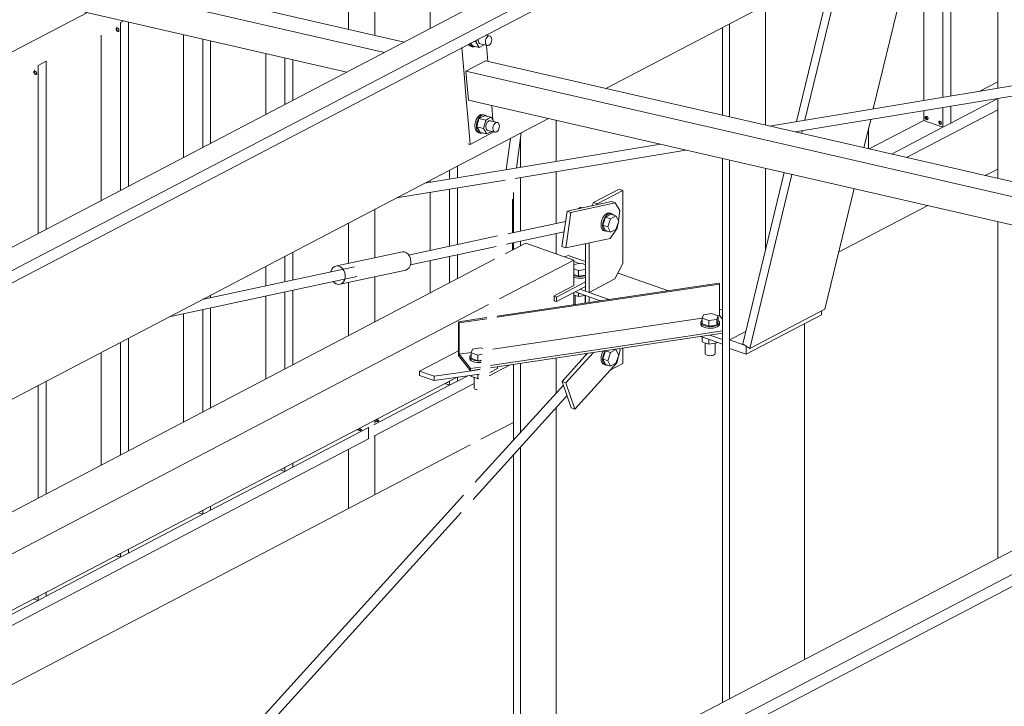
# Model space of a CAD drawing. Header units: millimetres. Extents: x 6879 to 7883, y 14059 to 14709.
# Tile 58 of 85: x 7133 to 7149, y 14384 to 14395. Entities that reach past the tile are written whole.
import ezdxf

# ---------------------------------------------------------------- set-up
doc = ezdxf.new("R2010")
doc.units = ezdxf.units.MM
doc.header["$LTSCALE"] = 10
doc.layers.add('PS_DIM', color=4, linetype='Continuous', lineweight=13)
doc.layers.add('PS_SOLID', color=7, linetype='Continuous', lineweight=30)

# ---------------------------------------------------------------- blocks, each defined once
blk = doc.blocks.new('uh')
at = {"layer": 'PS_SOLID', "color": 6, "linetype": 'Continuous', "lineweight": 13, "extrusion": (-1.11022e-16, 0.902689, 0.430295)}
for p, q in [((8179.954, 14405.778), (8208.648, 14420.774)), ((8179.986, 14405.601), (8208.694, 14420.604)), ((8196.892, 14412.567), (8211.461, 14420.181)), ((8226.304, 14416.722), (8197.61, 14401.726)), ((8197.642, 14401.549), (8226.349, 14416.552)), ((8179.455, 14405.893), (8194.664, 14413.841)), ((8179.276, 14403.361), (8195.97, 14412.086)), ((8212.32, 14409.789), (8197.111, 14401.841))]:
    blk.add_line(p, q, dxfattribs=at)
at = {"layer": 'PS_SOLID', "color": 40, "linetype": 'Continuous', "lineweight": 13, "extrusion": (-1.11022e-16, 0.902689, 0.430295)}
for p, q in [((8193.651, 14413.312), (8178.652, 14416.754)), ((8178.334, 14416.588), (8193.333, 14413.146)), ((8177.979, 14416.215), (8192.73, 14412.83)), ((8194.763, 14413.324), (8194.803, 14413.315)), ((8194.803, 14413.315), (8194.811, 14413.349)), ((8194.856, 14413.227), (8194.803, 14413.315)), ((8194.842, 14413.365), (8194.84, 14413.355)), ((8194.84, 14413.355), (8194.84, 14413.334)), ((8194.84, 14413.334), (8194.843, 14413.315)), ((8194.843, 14413.315), (8194.851, 14413.299)), ((8194.954, 14413.329), (8194.958, 14413.35)), ((8194.954, 14413.308), (8194.954, 14413.329)), ((8194.958, 14413.289), (8194.954, 14413.308)), ((8194.958, 14413.35), (8194.966, 14413.37)), ((8195.029, 14413.41), (8194.96, 14413.426)), ((8194.968, 14413.424), (8194.965, 14413.429)), ((8194.966, 14413.37), (8194.976, 14413.388)), ((8194.976, 14413.388), (8194.988, 14413.402)), ((8194.988, 14413.402), (8195.002, 14413.41)), ((8195.002, 14413.41), (8195.016, 14413.413)), ((8195.016, 14413.413), (8195.029, 14413.41)), ((8195.04, 14413.402), (8195.029, 14413.41)), ((8195.049, 14413.388), (8195.04, 14413.402)), ((8195.04, 14413.289), (8195.049, 14413.308)), ((8195.055, 14413.371), (8195.049, 14413.388)), ((8195.049, 14413.308), (8195.054, 14413.329)), ((8195.054, 14413.329), (8195.056, 14413.351)), ((8195.056, 14413.351), (8195.055, 14413.371)), ((8194.618, 14412.735), (8194.575, 14413.225)), ((8194.682, 14413.281), (8194.684, 14413.276)), ((8194.684, 14413.276), (8194.703, 14413.255)), ((8194.707, 14413.271), (8194.699, 14413.29)), ((8194.703, 14413.255), (8194.726, 14413.244)), ((8194.726, 14413.25), (8194.707, 14413.271)), ((8194.718, 14413.3), (8194.748, 14413.251)), ((8194.75, 14413.239), (8194.726, 14413.25)), ((8194.726, 14413.244), (8194.75, 14413.239)), ((8194.748, 14413.251), (8194.856, 14413.227)), ((8194.75, 14413.239), (8194.775, 14413.239)), ((8194.775, 14413.239), (8194.784, 14413.243)), ((8194.851, 14413.299), (8194.861, 14413.288)), ((8194.856, 14413.227), (8194.936, 14413.268)), ((8194.861, 14413.288), (8194.873, 14413.283)), ((8194.873, 14413.283), (8194.987, 14413.256)), ((8194.965, 14413.273), (8194.958, 14413.289)), ((8194.975, 14413.262), (8194.965, 14413.273)), ((8194.993, 14413.003), (8194.97, 14413.26)), ((8194.987, 14413.256), (8194.975, 14413.262)), ((8194.987, 14413.256), (8195.001, 14413.256)), ((8195.001, 14413.256), (8195.015, 14413.262)), ((8195.015, 14413.262), (8195.028, 14413.274)), ((8195.028, 14413.274), (8195.04, 14413.289)), ((8194.959, 14413.011), (8194.661, 14412.854)), ((8211.306, 14409.259), (8194.959, 14413.011)), ((8194.661, 14412.854), (8194.641, 14412.844)), ((8194.641, 14412.844), (8194.682, 14412.381)), ((8194.641, 14412.844), (8210.988, 14409.093)), ((8194.642, 14412.457), (8194.618, 14412.735)), ((8194.689, 14411.93), (8194.642, 14412.457)), ((8194.682, 14412.381), (8210.384, 14408.778)), ((8195.077, 14412.057), (8195.056, 14412.295)), ((8194.808, 14412.068), (8194.794, 14412.031)), ((8194.828, 14412.101), (8194.808, 14412.068)), ((8194.817, 14411.95), (8194.851, 14412.084)), ((8194.817, 14412.025), (8194.831, 14412.063)), ((8194.851, 14412.127), (8194.828, 14412.101)), ((8194.831, 14412.063), (8194.851, 14412.096)), ((8194.877, 14412.143), (8194.851, 14412.127)), ((8194.94, 14412.13), (8194.851, 14412.084)), ((8194.851, 14412.096), (8194.874, 14412.122)), ((8194.96, 14412.059), (8194.851, 14412.084)), ((8194.874, 14412.122), (8194.9, 14412.138)), ((8194.903, 14412.149), (8194.877, 14412.143)), ((8194.9, 14412.138), (8194.926, 14412.143)), ((8194.927, 14412.143), (8194.903, 14412.149)), ((8194.926, 14412.143), (8194.939, 14412.14)), ((8194.926, 14411.925), (8194.96, 14412.059)), ((8194.95, 14412.138), (8194.927, 14412.143)), ((8194.939, 14412.14), (8194.95, 14412.138)), ((8195.048, 14412.105), (8194.94, 14412.13)), ((8194.971, 14412.123), (8194.95, 14412.138)), ((8194.96, 14412.059), (8195.007, 14412.084)), ((8195.011, 14412.047), (8194.997, 14412.038)), ((8195.007, 14412.084), (8195.048, 14412.105)), ((8195.024, 14412.05), (8195.011, 14412.047)), ((8195.038, 14412.047), (8195.024, 14412.05)), ((8195.152, 14412.02), (8195.038, 14412.047)), ((8195.091, 14412.034), (8195.048, 14412.105)), ((8194.712, 14411.67), (8194.689, 14411.93)), ((8194.794, 14412.031), (8194.787, 14411.99)), ((8194.787, 14411.99), (8194.787, 14411.951)), ((8194.787, 14411.951), (8194.794, 14411.915)), ((8194.794, 14411.915), (8194.807, 14411.886)), ((8194.807, 14411.886), (8194.826, 14411.865)), ((8194.81, 14411.985), (8194.817, 14412.025)), ((8194.81, 14411.946), (8194.81, 14411.985)), ((8194.817, 14411.91), (8194.81, 14411.946)), ((8194.817, 14411.95), (8194.871, 14411.861)), ((8194.817, 14411.95), (8194.926, 14411.925)), ((8194.83, 14411.881), (8194.817, 14411.91)), ((8194.849, 14411.86), (8194.83, 14411.881)), ((8194.979, 14411.837), (8194.926, 14411.925)), ((8194.967, 14411.987), (8194.963, 14411.965)), ((8194.963, 14411.965), (8194.963, 14411.944)), ((8194.963, 14411.944), (8194.966, 14411.925)), ((8194.966, 14411.925), (8194.974, 14411.91)), ((8194.974, 14412.007), (8194.967, 14411.987)), ((8194.984, 14412.024), (8194.974, 14412.007)), ((8194.974, 14411.91), (8194.984, 14411.898)), ((8194.997, 14412.038), (8194.984, 14412.024)), ((8194.984, 14411.898), (8194.996, 14411.893)), ((8194.996, 14411.893), (8195.11, 14411.866)), ((8195.077, 14411.939), (8195.081, 14411.96)), ((8195.077, 14411.918), (8195.077, 14411.939)), ((8195.081, 14411.899), (8195.077, 14411.918)), ((8195.081, 14411.96), (8195.088, 14411.981)), ((8195.088, 14411.883), (8195.081, 14411.899)), ((8195.088, 14411.981), (8195.099, 14411.998)), ((8195.098, 14411.872), (8195.088, 14411.883)), ((8195.099, 14411.998), (8195.111, 14412.012)), ((8195.111, 14412.012), (8195.125, 14412.02)), ((8195.125, 14412.02), (8195.139, 14412.023)), ((8195.138, 14411.872), (8195.151, 14411.884)), ((8195.139, 14412.023), (8195.152, 14412.02)), ((8195.151, 14411.884), (8195.163, 14411.899)), ((8195.163, 14412.012), (8195.152, 14412.02)), ((8195.172, 14411.998), (8195.163, 14412.012)), ((8195.163, 14411.899), (8195.172, 14411.918)), ((8195.177, 14411.981), (8195.172, 14411.998)), ((8195.172, 14411.918), (8195.177, 14411.939)), ((8195.179, 14411.961), (8195.177, 14411.981)), ((8195.177, 14411.939), (8195.179, 14411.961)), ((8194.712, 14411.67), (8195.093, 14411.869)), ((8194.826, 14411.865), (8194.849, 14411.855)), ((8194.872, 14411.849), (8194.849, 14411.86)), ((8194.849, 14411.855), (8194.872, 14411.849)), ((8194.871, 14411.861), (8194.979, 14411.837)), ((8194.872, 14411.849), (8194.898, 14411.849)), ((8194.898, 14411.849), (8194.907, 14411.853)), ((8194.979, 14411.837), (8195.059, 14411.878)), ((8195.093, 14411.869), (8195.093, 14411.87)), ((8195.11, 14411.866), (8195.098, 14411.872)), ((8195.11, 14411.866), (8195.124, 14411.867)), ((8195.124, 14411.867), (8195.138, 14411.872)), ((8194.674, 14411.678), (8194.712, 14411.67))]:
    blk.add_line(p, q, dxfattribs=at)
at = {"layer": 'PS_SOLID', "color": 146, "linetype": 'Continuous', "lineweight": 13, "extrusion": (-1.11022e-16, 0.902689, 0.430295)}
for p, q in [((8194.068, 14416.19), (8194.068, 14413.53)), ((8193.175, 14413.421), (8193.175, 14415.727)), ((8192.752, 14415.502), (8192.752, 14413.518)), ((8202.31, 14412.424), (8202.31, 14415.399)), ((8202.437, 14412.445), (8202.437, 14415.465)), ((8202.001, 14415.237), (8202.001, 14412.373)), ((8188.558, 14413.788), (8184.47, 14411.652)), ((8189.138, 14413.654), (8189.088, 14413.628)), ((8189.088, 14410.927), (8189.088, 14413.628)), ((8189.088, 14413.628), (8189.088, 14413.624)), ((8189.216, 14410.994), (8189.216, 14413.637)), ((8189.02, 14413.526), (8189.031, 14413.537)), ((8189.02, 14413.508), (8189.02, 14413.526)), ((8189.031, 14413.49), (8189.02, 14413.508)), ((8189.028, 14413.555), (8189.026, 14413.555)), ((8189.03, 14413.557), (8189.028, 14413.555)), ((8189.031, 14413.537), (8189.046, 14413.534)), ((8189.046, 14413.481), (8189.031, 14413.49)), ((8189.033, 14413.533), (8189.036, 14413.536)), ((8189.033, 14413.514), (8189.033, 14413.533)), ((8189.043, 14413.496), (8189.033, 14413.514)), ((8189.059, 14413.488), (8189.043, 14413.496)), ((8189.046, 14413.534), (8189.06, 14413.52)), ((8189.06, 14413.485), (8189.046, 14413.481)), ((8189.061, 14413.488), (8189.059, 14413.488)), ((8189.06, 14413.52), (8189.065, 14413.501)), ((8189.065, 14413.501), (8189.06, 14413.485)), ((8188.78, 14413.426), (8188.78, 14410.766)), ((8190.102, 14413.433), (8190.102, 14411.457)), ((8190.411, 14411.618), (8190.411, 14413.362)), ((8190.538, 14411.685), (8190.538, 14413.333)), ((8187.893, 14413.004), (8187.766, 14412.937)), ((8187.893, 14410.303), (8187.893, 14413.004)), ((8191.424, 14413.13), (8191.424, 14412.148)), ((8191.733, 14412.309), (8191.733, 14413.059)), ((8191.86, 14412.375), (8191.86, 14413.03)), ((8187.698, 14412.835), (8187.708, 14412.846)), ((8187.698, 14412.817), (8187.698, 14412.835)), ((8187.705, 14412.864), (8187.704, 14412.864)), ((8187.708, 14412.866), (8187.705, 14412.864)), ((8187.708, 14412.846), (8187.724, 14412.843)), ((8187.711, 14412.842), (8187.714, 14412.845)), ((8187.711, 14412.823), (8187.711, 14412.842)), ((8187.724, 14412.843), (8187.738, 14412.829)), ((8187.766, 14412.937), (8187.765, 14412.934)), ((8187.766, 14410.236), (8187.766, 14412.937)), ((8187.708, 14412.799), (8187.698, 14412.817)), ((8187.724, 14412.79), (8187.708, 14412.799)), ((8187.721, 14412.805), (8187.711, 14412.823)), ((8187.737, 14412.797), (8187.721, 14412.805)), ((8187.738, 14412.794), (8187.724, 14412.79)), ((8187.739, 14412.797), (8187.737, 14412.797)), ((8187.738, 14412.829), (8187.743, 14412.81)), ((8187.743, 14412.81), (8187.738, 14412.794)), ((8203.191, 14412.676), (8202.893, 14412.521)), ((8202.437, 14412.011), (8203.191, 14412.406)), ((8201.724, 14411.458), (8203.191, 14412.225)), ((8202.001, 14412.211), (8202.001, 14412.099)), ((8202.31, 14411.945), (8202.31, 14412.262)), ((8202.44, 14412.284), (8202.437, 14412.282)), ((8202.437, 14412.011), (8202.437, 14412.283)), ((8202.001, 14412.054), (8201.123, 14411.596)), ((8202.001, 14412.099), (8202.001, 14412.054)), ((8202.001, 14412.054), (8202.31, 14411.945)), ((8202.025, 14412.109), (8202.036, 14412.12)), ((8202.025, 14412.091), (8202.025, 14412.109)), ((8202.036, 14412.073), (8202.025, 14412.091)), ((8202.036, 14412.12), (8202.051, 14412.117)), ((8202.051, 14412.064), (8202.036, 14412.073)), ((8202.038, 14412.116), (8202.041, 14412.119)), ((8202.038, 14412.097), (8202.038, 14412.116)), ((8202.048, 14412.079), (8202.038, 14412.097)), ((8202.064, 14412.071), (8202.048, 14412.079)), ((8202.051, 14412.117), (8202.065, 14412.103)), ((8202.065, 14412.068), (8202.051, 14412.064)), ((8202.061, 14412.072), (8202.067, 14412.076)), ((8202.066, 14412.071), (8202.064, 14412.071)), ((8202.065, 14412.103), (8202.07, 14412.084)), ((8202.067, 14412.076), (8202.065, 14412.068)), ((8202.07, 14412.084), (8202.067, 14412.076)), ((8202.242, 14412.033), (8202.252, 14412.043)), ((8202.252, 14412.043), (8202.267, 14412.041)), ((8202.254, 14412.039), (8202.257, 14412.042)), ((8202.254, 14412.021), (8202.254, 14412.039)), ((8202.267, 14412.041), (8202.281, 14412.027)), ((8201.115, 14411.598), (8201.115, 14411.93)), ((8201.484, 14411.513), (8202.31, 14411.945)), ((8202.242, 14412.014), (8202.242, 14412.033)), ((8202.252, 14411.996), (8202.242, 14412.014)), ((8202.267, 14411.988), (8202.252, 14411.996)), ((8202.264, 14412.003), (8202.254, 14412.021)), ((8202.28, 14411.994), (8202.264, 14412.003)), ((8202.281, 14411.992), (8202.267, 14411.988)), ((8202.282, 14411.995), (8202.28, 14411.994)), ((8202.281, 14412.027), (8202.286, 14412.007)), ((8202.286, 14412.007), (8202.281, 14411.992)), ((8202.31, 14411.945), (8202.437, 14412.011)), ((8194.377, 14411.111), (8194.377, 14411.253)), ((8194.504, 14411.132), (8194.504, 14411.319)), ((8194.068, 14411.092), (8194.068, 14411.06)), ((8194.377, 14410.031), (8194.377, 14410.949)), ((8194.504, 14410.059), (8194.504, 14410.971)), ((8194.068, 14410.898), (8194.068, 14409.965)), ((8195.39, 14410.789), (8195.39, 14410.249)), ((8193.175, 14409.848), (8193.175, 14410.625)), ((8192.752, 14410.404), (8192.752, 14409.757)), ((8195.39, 14410.086), (8195.39, 14409.973)), ((8191.733, 14409.462), (8191.733, 14409.871)), ((8191.86, 14409.49), (8191.86, 14409.937)), ((8194.377, 14409.444), (8194.377, 14409.868)), ((8194.504, 14409.51), (8194.504, 14409.895)), ((8191.424, 14409.71), (8191.424, 14409.396)), ((8194.068, 14409.802), (8194.068, 14409.282)), ((8193.175, 14408.816), (8193.175, 14409.542)), ((8192.752, 14409.451), (8192.752, 14408.595)), ((8190.538, 14409.205), (8190.538, 14409.246)), ((8191.424, 14409.232), (8191.424, 14407.901)), ((8191.733, 14408.062), (8191.733, 14409.299)), ((8191.86, 14408.128), (8191.86, 14409.326)), ((8190.411, 14409.178), (8190.411, 14409.18)), ((8190.538, 14407.437), (8190.538, 14409.042)), ((8190.102, 14408.948), (8190.102, 14407.21)), ((8190.411, 14407.371), (8190.411, 14409.014)), ((8189.088, 14406.68), (8189.088, 14408.489)), ((8189.216, 14406.746), (8189.216, 14408.556)), ((8188.78, 14408.328), (8188.78, 14406.519)), ((8195.018, 14407.954), (8195.351, 14408.128)), ((8194.504, 14407.866), (8194.67, 14407.952)), ((8194.504, 14407.866), (8194.504, 14407.929)), ((8187.766, 14405.989), (8187.766, 14407.798)), ((8187.893, 14406.056), (8187.893, 14407.865)), ((8193.161, 14406.984), (8194.776, 14407.827)), ((8193.161, 14407.164), (8194.377, 14407.799)), ((8194.303, 14407.826), (8194.377, 14407.799)), ((8194.335, 14407.842), (8194.334, 14407.842)), ((8194.348, 14407.846), (8194.335, 14407.842)), ((8194.349, 14407.849), (8194.347, 14407.848)), ((8194.347, 14407.848), (8194.347, 14407.849)), ((8194.35, 14407.85), (8194.348, 14407.846)), ((8194.377, 14407.799), (8194.504, 14407.866)), ((8194.377, 14407.799), (8194.377, 14407.864)), ((8193.175, 14407.192), (8193.175, 14407.236)), ((8193.188, 14407.239), (8193.181, 14407.231)), ((8193.181, 14407.231), (8193.189, 14407.222)), ((8193.206, 14407.244), (8193.188, 14407.239)), ((8193.189, 14407.222), (8193.206, 14407.218)), ((8193.191, 14407.222), (8193.206, 14407.226)), ((8193.226, 14407.242), (8193.206, 14407.244)), ((8193.206, 14407.226), (8193.226, 14407.224)), ((8193.206, 14407.218), (8193.227, 14407.22)), ((8193.239, 14407.235), (8193.226, 14407.242)), ((8193.226, 14407.224), (8193.231, 14407.222)), ((8193.227, 14407.22), (8193.24, 14407.227)), ((8193.24, 14407.227), (8193.239, 14407.235)), ((8191.86, 14406.484), (8193.075, 14407.119)), ((8192.91, 14407.093), (8192.903, 14407.085)), ((8192.903, 14407.085), (8192.91, 14407.077)), ((8192.927, 14407.098), (8192.91, 14407.093)), ((8192.91, 14407.077), (8192.928, 14407.073)), ((8192.913, 14407.076), (8192.927, 14407.08)), ((8192.947, 14407.096), (8192.927, 14407.098)), ((8192.927, 14407.08), (8192.947, 14407.078)), ((8192.947, 14407.105), (8192.928, 14407.107)), ((8192.928, 14407.073), (8192.948, 14407.074)), ((8192.961, 14407.09), (8192.947, 14407.096)), ((8192.947, 14407.078), (8192.952, 14407.076)), ((8192.948, 14407.074), (8192.961, 14407.081)), ((8192.961, 14407.081), (8192.961, 14407.09)), ((8193.075, 14407.119), (8193.071, 14407.118)), ((8193.075, 14406.938), (8193.075, 14407.119)), ((8193.175, 14406.04), (8193.175, 14406.991)), ((8186.551, 14403.529), (8193.075, 14406.938)), ((8192.752, 14406.77), (8192.752, 14405.818)), ((8191.86, 14406.484), (8191.86, 14406.549)), ((8190.538, 14405.793), (8191.733, 14406.417)), ((8191.659, 14406.444), (8191.733, 14406.417)), ((8191.704, 14406.464), (8191.69, 14406.46)), ((8191.69, 14406.46), (8191.69, 14406.46)), ((8191.705, 14406.467), (8191.703, 14406.467)), ((8191.703, 14406.467), (8191.703, 14406.467)), ((8191.705, 14406.468), (8191.704, 14406.464)), ((8191.733, 14406.417), (8191.733, 14406.482)), ((8191.733, 14406.417), (8191.83, 14406.469)), ((8191.83, 14406.469), (8191.86, 14406.484)), ((8189.216, 14405.102), (8190.411, 14405.727)), ((8190.337, 14405.753), (8190.411, 14405.727)), ((8190.382, 14405.773), (8190.368, 14405.769)), ((8190.368, 14405.769), (8190.368, 14405.769)), ((8190.383, 14405.776), (8190.381, 14405.776)), ((8190.381, 14405.776), (8190.381, 14405.776)), ((8190.383, 14405.777), (8190.382, 14405.773)), ((8190.411, 14405.727), (8190.411, 14405.791)), ((8190.411, 14405.727), (8190.458, 14405.751)), ((8190.458, 14405.751), (8190.538, 14405.793)), ((8190.538, 14405.793), (8190.538, 14405.858)), ((8189.06, 14405.082), (8189.046, 14405.078)), ((8189.046, 14405.078), (8189.046, 14405.078)), ((8189.061, 14405.085), (8189.059, 14405.085)), ((8189.059, 14405.085), (8189.059, 14405.085)), ((8189.061, 14405.086), (8189.06, 14405.082)), ((8189.088, 14405.036), (8189.088, 14405.1)), ((8189.089, 14405.036), (8189.216, 14405.102)), ((8189.216, 14405.102), (8189.216, 14405.167)), ((8187.893, 14404.411), (8189.088, 14405.036)), ((8189.015, 14405.062), (8189.088, 14405.036)), ((8189.088, 14405.036), (8189.089, 14405.036)), ((8187.893, 14404.411), (8187.893, 14404.476)), ((8186.551, 14403.709), (8187.766, 14404.345)), ((8187.693, 14404.371), (8187.766, 14404.345)), ((8187.738, 14404.392), (8187.724, 14404.387)), ((8187.724, 14404.387), (8187.724, 14404.387)), ((8187.739, 14404.394), (8187.737, 14404.394)), ((8187.737, 14404.394), (8187.737, 14404.394)), ((8187.739, 14404.395), (8187.738, 14404.392)), ((8187.766, 14404.345), (8187.893, 14404.411)), ((8187.766, 14404.345), (8187.766, 14404.409))]:
    blk.add_line(p, q, dxfattribs=at)
at = {"layer": 'PS_SOLID', "color": 241, "linetype": 'Continuous', "lineweight": 13, "extrusion": (-1.11022e-16, 0.902689, 0.430295)}
for p, q in [((8224.337, 14416.07), (8199.524, 14411.963)), ((8199.933, 14411.869), (8223.884, 14415.833)), ((8195.358, 14411.765), (8195.291, 14411.263)), ((8195.456, 14411.29), (8195.53, 14411.856)), ((8197.769, 14411.673), (8193.981, 14411.046)), ((8195.434, 14411.124), (8198.179, 14411.579)), ((8193.527, 14410.809), (8195.27, 14411.097)), ((8196.857, 14410.725), (8196.267, 14410.598)), ((8196.328, 14410.576), (8197.043, 14410.73)), ((8196.452, 14410.639), (8196.451, 14410.638)), ((8196.466, 14410.65), (8196.452, 14410.639)), ((8196.48, 14410.656), (8196.466, 14410.65)), ((8196.493, 14410.656), (8196.48, 14410.656)), ((8196.51, 14410.65), (8196.493, 14410.656)), ((8196.981, 14410.752), (8196.857, 14410.725)), ((8197.043, 14410.73), (8196.981, 14410.752)), ((8197.116, 14410.607), (8197.043, 14410.73)), ((8196.267, 14410.598), (8196.186, 14410.027)), ((8196.263, 14410.114), (8196.328, 14410.576)), ((8196.267, 14410.598), (8196.328, 14410.576)), ((8196.844, 14410.489), (8196.828, 14410.452)), ((8196.865, 14410.522), (8196.844, 14410.489)), ((8196.888, 14410.501), (8196.844, 14410.37)), ((8196.851, 14410.444), (8196.867, 14410.481)), ((8196.89, 14410.547), (8196.865, 14410.522)), ((8196.867, 14410.481), (8196.889, 14410.513)), ((8196.976, 14410.547), (8196.888, 14410.501)), ((8196.966, 14410.474), (8196.888, 14410.501)), ((8196.889, 14410.513), (8196.913, 14410.538)), ((8196.916, 14410.563), (8196.89, 14410.547)), ((8196.913, 14410.538), (8196.939, 14410.555)), ((8196.941, 14410.569), (8196.916, 14410.563)), ((8196.922, 14410.343), (8196.966, 14410.474)), ((8196.939, 14410.555), (8196.964, 14410.56)), ((8196.964, 14410.564), (8196.941, 14410.569)), ((8196.987, 14410.555), (8196.964, 14410.564)), ((8196.964, 14410.56), (8196.976, 14410.558)), ((8197.054, 14410.52), (8196.966, 14410.474)), ((8196.976, 14410.558), (8196.987, 14410.555)), ((8197.054, 14410.52), (8196.976, 14410.547)), ((8197.006, 14410.54), (8196.987, 14410.555)), ((8197.009, 14410.536), (8197.006, 14410.54)), ((8197.098, 14410.435), (8197.054, 14410.52)), ((8197.093, 14410.444), (8197.116, 14410.607)), ((8196.243, 14410.433), (8195.317, 14410.234)), ((8196.817, 14410.413), (8196.814, 14410.374)), ((8196.814, 14410.374), (8196.815, 14410.365)), ((8196.815, 14410.365), (8196.817, 14410.34)), ((8196.828, 14410.452), (8196.817, 14410.413)), ((8196.817, 14410.34), (8196.828, 14410.311)), ((8196.828, 14410.311), (8196.844, 14410.291)), ((8196.837, 14410.366), (8196.841, 14410.405)), ((8196.841, 14410.332), (8196.837, 14410.366)), ((8196.841, 14410.405), (8196.851, 14410.444)), ((8196.851, 14410.303), (8196.841, 14410.332)), ((8196.844, 14410.37), (8196.888, 14410.285)), ((8196.922, 14410.343), (8196.844, 14410.37)), ((8196.867, 14410.283), (8196.851, 14410.303)), ((8196.966, 14410.257), (8196.922, 14410.343)), ((8196.962, 14410.159), (8197.075, 14410.321)), ((8196.966, 14410.257), (8197.054, 14410.303)), ((8197.054, 14410.303), (8197.098, 14410.435)), ((8197.075, 14410.321), (8197.087, 14410.403)), ((8195.152, 14410.198), (8193.721, 14409.89)), ((8195.295, 14410.066), (8196.219, 14410.264)), ((8196.248, 14410.005), (8196.962, 14410.159)), ((8196.844, 14410.291), (8196.865, 14410.281)), ((8196.865, 14410.281), (8196.889, 14410.273)), ((8196.889, 14410.273), (8196.867, 14410.283)), ((8196.888, 14410.285), (8196.966, 14410.257)), ((8196.889, 14410.273), (8196.913, 14410.273)), ((8196.913, 14410.273), (8196.916, 14410.275)), ((8193.751, 14409.733), (8195.13, 14410.03)), ((8196.186, 14410.027), (8196.248, 14410.005)), ((8196.248, 14410.005), (8196.263, 14410.114)), ((8193.621, 14409.944), (8192.565, 14409.717)), ((8193.653, 14409.941), (8193.621, 14409.944)), ((8193.684, 14409.927), (8193.653, 14409.941)), ((8193.712, 14409.904), (8193.684, 14409.927)), ((8193.735, 14409.872), (8193.712, 14409.904)), ((8193.75, 14409.835), (8193.735, 14409.872)), ((8193.758, 14409.795), (8193.75, 14409.835)), ((8192.851, 14409.703), (8190.403, 14409.176)), ((8192.508, 14409.69), (8192.486, 14409.663)), ((8192.534, 14409.709), (8192.508, 14409.69)), ((8192.565, 14409.717), (8192.534, 14409.709)), ((8192.597, 14409.714), (8192.565, 14409.717)), ((8192.628, 14409.7), (8192.597, 14409.714)), ((8192.656, 14409.676), (8192.628, 14409.7)), ((8192.678, 14409.645), (8192.656, 14409.676)), ((8193.705, 14409.663), (8193.729, 14409.686)), ((8193.729, 14409.686), (8193.747, 14409.718)), ((8193.747, 14409.718), (8193.757, 14409.755)), ((8193.757, 14409.755), (8193.758, 14409.795)), ((8189.872, 14408.898), (8192.886, 14409.547)), ((8192.473, 14409.628), (8192.472, 14409.621)), ((8192.486, 14409.663), (8192.473, 14409.628)), ((8192.62, 14409.423), (8193.676, 14409.65)), ((8192.694, 14409.608), (8192.678, 14409.645)), ((8192.691, 14409.49), (8192.7, 14409.527)), ((8192.702, 14409.567), (8192.694, 14409.608)), ((8192.7, 14409.527), (8192.702, 14409.567)), ((8193.676, 14409.65), (8193.705, 14409.663)), ((8192.51, 14409.466), (8192.527, 14409.447)), ((8192.527, 14409.447), (8192.557, 14409.429)), ((8192.557, 14409.429), (8192.588, 14409.42)), ((8192.588, 14409.42), (8192.62, 14409.423)), ((8192.62, 14409.423), (8192.649, 14409.436)), ((8192.649, 14409.436), (8192.673, 14409.459)), ((8192.673, 14409.459), (8192.691, 14409.49)), ((8196.596, 14408.313), (8196.187, 14407.862)), ((8196.453, 14408.065), (8196.691, 14408.327)), ((8196.817, 14408.264), (8196.814, 14408.226)), ((8196.828, 14408.304), (8196.817, 14408.264)), ((8196.844, 14408.341), (8196.828, 14408.304)), ((8196.837, 14408.218), (8196.841, 14408.256)), ((8196.841, 14408.256), (8196.851, 14408.295)), ((8196.844, 14408.222), (8196.888, 14408.353)), ((8196.851, 14408.351), (8196.844, 14408.341)), ((8196.851, 14408.295), (8196.867, 14408.333)), ((8196.867, 14408.333), (8196.883, 14408.356)), ((8196.888, 14408.353), (8196.898, 14408.358)), ((8196.888, 14408.353), (8196.966, 14408.326)), ((8196.922, 14408.194), (8196.966, 14408.326)), ((8196.966, 14408.326), (8197.054, 14408.372)), ((8197.054, 14408.372), (8197.034, 14408.378)), ((8197.098, 14408.286), (8197.054, 14408.372)), ((8197.054, 14408.155), (8197.098, 14408.286)), ((8197.07, 14408.16), (8197.122, 14408.364)), ((8197.122, 14408.364), (8197.113, 14408.39)), ((8196.393, 14407.414), (8197.07, 14408.16)), ((8196.814, 14408.226), (8196.815, 14408.217)), ((8196.815, 14408.217), (8196.817, 14408.191)), ((8196.817, 14408.191), (8196.828, 14408.163)), ((8196.828, 14408.163), (8196.844, 14408.143)), ((8196.841, 14408.183), (8196.837, 14408.218)), ((8196.851, 14408.155), (8196.841, 14408.183)), ((8196.844, 14408.222), (8196.888, 14408.136)), ((8196.922, 14408.194), (8196.844, 14408.222)), ((8196.844, 14408.143), (8196.865, 14408.133)), ((8196.867, 14408.135), (8196.851, 14408.155)), ((8196.865, 14408.133), (8196.889, 14408.124)), ((8196.889, 14408.124), (8196.867, 14408.135)), ((8196.888, 14408.136), (8196.966, 14408.109)), ((8196.889, 14408.124), (8196.913, 14408.125)), ((8196.913, 14408.125), (8196.916, 14408.126)), ((8196.966, 14408.109), (8196.922, 14408.194)), ((8196.966, 14408.109), (8197.054, 14408.155)), ((8196.249, 14407.84), (8196.453, 14408.065)), ((8196.208, 14407.801), (8194.793, 14406.242)), ((8196.187, 14407.862), (8196.331, 14407.436)), ((8196.249, 14407.84), (8196.187, 14407.862)), ((8196.393, 14407.414), (8196.249, 14407.84)), ((8194.756, 14405.964), (8196.266, 14407.628)), ((8196.331, 14407.436), (8196.393, 14407.414)), ((8194.605, 14406.034), (8188.304, 14399.088)), ((8188.482, 14399.047), (8194.568, 14405.756))]:
    blk.add_line(p, q, dxfattribs=at)
at = {"layer": 'PS_SOLID', "color": 94, "linetype": 'Continuous', "lineweight": 13, "extrusion": (-1.11022e-16, 0.902689, 0.430295)}
for p, q in [((8203.191, 14415.859), (8203.191, 14412.57)), ((8203.191, 14412.408), (8203.191, 14411.121)), ((8203.191, 14410.429), (8203.191, 14405.018)), ((8195.604, 14410.085), (8195.275, 14409.913)), ((8196.376, 14409.812), (8195.604, 14410.085)), ((8195.102, 14409.823), (8178.754, 14401.279)), ((8195.18, 14409.186), (8196.376, 14409.812)), ((8196.376, 14409.405), (8196.376, 14409.812)), ((8196.466, 14409.755), (8196.376, 14409.787)), ((8196.499, 14409.76), (8196.376, 14409.74)), ((8196.376, 14409.67), (8196.453, 14409.643)), ((8196.563, 14409.737), (8196.499, 14409.76)), ((8196.376, 14409.58), (8196.453, 14409.552)), ((8196.376, 14409.563), (8196.406, 14409.554)), ((8196.376, 14409.536), (8196.386, 14409.533)), ((8196.386, 14409.533), (8196.406, 14409.527)), ((8196.406, 14409.554), (8196.445, 14409.548)), ((8196.406, 14409.527), (8196.445, 14409.521)), ((8196.445, 14409.548), (8196.485, 14409.547)), ((8196.445, 14409.521), (8196.485, 14409.52)), ((8196.453, 14409.643), (8196.563, 14409.66)), ((8196.453, 14409.643), (8196.453, 14409.552)), ((8196.453, 14409.552), (8196.563, 14409.57)), ((8196.485, 14409.547), (8196.525, 14409.55)), ((8196.485, 14409.52), (8196.525, 14409.523)), ((8196.525, 14409.55), (8196.562, 14409.558)), ((8196.525, 14409.523), (8196.562, 14409.531)), ((8196.562, 14409.558), (8196.563, 14409.559)), ((8196.562, 14409.531), (8196.563, 14409.532)), ((8196.058, 14409.239), (8196.376, 14409.405)), ((8196.097, 14409.217), (8196.563, 14409.46)), ((8196.097, 14409.144), (8196.563, 14409.388)), ((8196.058, 14409.158), (8196.058, 14409.239)), ((8196.097, 14409.217), (8196.058, 14409.23)), ((8196.097, 14409.144), (8196.097, 14409.217)), ((8196.376, 14409.095), (8196.376, 14409.29)), ((8196.376, 14409.254), (8196.404, 14409.244)), ((8196.397, 14409.246), (8196.397, 14409.098)), ((8196.404, 14409.244), (8196.453, 14409.226)), ((8196.453, 14409.28), (8196.453, 14409.226)), ((8196.453, 14409.226), (8196.558, 14409.243)), ((8196.556, 14409.122), (8196.556, 14409.243)), ((8179.654, 14401.073), (8195.007, 14409.096)), ((8196.058, 14409.158), (8196.058, 14409.149)), ((8196.058, 14409.158), (8196.097, 14409.144)), ((8196.058, 14409.149), (8196.069, 14409.154)), ((8194.521, 14408.355), (8193.897, 14408.029)), ((8195.15, 14408.07), (8195.15, 14408.098)), ((8180.854, 14400.797), (8194.499, 14407.928)), ((8194.129, 14407.947), (8193.897, 14408.029)), ((8193.897, 14408.029), (8193.897, 14407.956)), ((8193.897, 14407.956), (8194.129, 14407.874)), ((8194.129, 14407.947), (8194.515, 14408.002)), ((8194.129, 14407.874), (8194.86, 14407.98)), ((8194.129, 14407.874), (8194.129, 14407.947)), ((8194.515, 14408.002), (8194.87, 14408.053)), ((8195.024, 14408.004), (8195.15, 14408.07))]:
    blk.add_line(p, q, dxfattribs=at)
at = {"layer": 'PS_SOLID', "color": 2, "linetype": 'Continuous', "lineweight": 13, "extrusion": (-1.11022e-16, 0.902689, 0.430295)}
for p, q in [((8201.189, 14412.239), (8201.902, 14415.186)), ((8200.546, 14414.477), (8199.955, 14412.035)), ((8200.695, 14414.554), (8200.09, 14412.057)), ((8199.457, 14413.908), (8199.457, 14411.978)), ((8198.766, 14413.546), (8198.766, 14412.137)), ((8198.878, 14412.111), (8198.878, 14413.605)), ((8196.091, 14411.395), (8196.091, 14412.058)), ((8201.038, 14411.615), (8201.148, 14412.07)), ((8200.049, 14411.888), (8200.039, 14411.845)), ((8195.517, 14411.3), (8195.517, 14411.755)), ((8198.766, 14411.444), (8198.766, 14402.706)), ((8198.878, 14408.529), (8198.878, 14411.418)), ((8199.457, 14411.286), (8199.457, 14409.976)), ((8195.517, 14410.277), (8195.517, 14411.138)), ((8196.091, 14410.4), (8196.091, 14411.233)), ((8199.757, 14411.217), (8199.091, 14408.463)), ((8199.88, 14411.188), (8199.203, 14408.389)), ((8197.104, 14410.95), (8196.796, 14410.789)), ((8197.165, 14410.928), (8197.104, 14410.95)), ((8200.411, 14409.02), (8200.88, 14410.959)), ((8195.404, 14410.896), (8195.404, 14410.253)), ((8196.796, 14410.789), (8196.69, 14410.734)), ((8196.752, 14410.712), (8197.165, 14410.928)), ((8197.165, 14409.755), (8197.165, 14410.928)), ((8196.69, 14410.734), (8196.664, 14410.684)), ((8196.752, 14410.712), (8196.69, 14410.734)), ((8196.747, 14410.701), (8196.752, 14410.712)), ((8196.091, 14409.913), (8196.091, 14410.237)), ((8195.404, 14410.089), (8195.404, 14409.981)), ((8195.517, 14410.04), (8195.517, 14410.113)), ((8196.563, 14410.073), (8196.563, 14409.314)), ((8196.625, 14409.292), (8196.625, 14410.086)), ((8196.259, 14409.874), (8196.228, 14409.864)), ((8196.284, 14409.886), (8196.259, 14409.874)), ((8196.563, 14409.787), (8196.284, 14409.886)), ((8197.038, 14409.508), (8197.165, 14409.755)), ((8196.625, 14409.292), (8197.038, 14409.508)), ((8197.884, 14409.32), (8197.087, 14409.602)), ((8196.396, 14409.301), (8196.563, 14409.241)), ((8196.563, 14409.314), (8196.478, 14409.344)), ((8196.563, 14409.314), (8196.625, 14409.292)), ((8196.625, 14409.22), (8196.563, 14409.241)), ((8196.563, 14409.241), (8196.563, 14409.123)), ((8196.942, 14409.179), (8196.625, 14409.292)), ((8196.625, 14409.132), (8196.625, 14409.22)), ((8196.625, 14409.22), (8196.798, 14409.158)), ((8198.766, 14409.007), (8198.719, 14409.024)), ((8199.149, 14408.298), (8200.356, 14408.929)), ((8199.203, 14408.389), (8200.411, 14409.02)), ((8200.356, 14408.929), (8200.356, 14408.992)), ((8200.086, 14403.396), (8200.086, 14408.788)), ((8198.418, 14408.584), (8198.766, 14408.461)), ((8198.766, 14408.533), (8198.562, 14408.606)), ((8199.14, 14408.665), (8198.878, 14408.529)), ((8199.122, 14408.442), (8198.878, 14408.529)), ((8198.878, 14408.393), (8198.878, 14408.529)), ((8199.091, 14408.463), (8199.203, 14408.389)), ((8199.149, 14408.433), (8199.122, 14408.442)), ((8199.149, 14408.425), (8199.149, 14408.433)), ((8199.149, 14408.298), (8199.149, 14408.425)), ((8196.563, 14408.308), (8196.563, 14408.277)), ((8197.165, 14408.148), (8197.165, 14408.398)), ((8198.878, 14402.765), (8198.878, 14408.393)), ((8198.878, 14408.393), (8199.149, 14408.298)), ((8195.404, 14408.136), (8195.404, 14406.916)), ((8195.517, 14407.04), (8195.517, 14408.153)), ((8196.091, 14407.673), (8196.091, 14408.238)), ((8196.962, 14408.042), (8197.165, 14408.148)), ((8196.091, 14401.353), (8196.091, 14407.435)), ((8195.404, 14406.678), (8195.404, 14400.994)), ((8195.517, 14401.053), (8195.517, 14406.802))]:
    blk.add_line(p, q, dxfattribs=at)
at = {"layer": 'PS_SOLID', "color": 7, "linetype": 'Continuous', "lineweight": 13, "extrusion": (-1.11022e-16, 0.902689, 0.430295)}
for p, q in [((8203.191, 14411.274), (8202.989, 14411.168)), ((8202.067, 14410.686), (8200.632, 14409.936)), ((8195.404, 14407.204), (8194.884, 14406.932)), ((8194.711, 14406.842), (8182.445, 14400.432))]:
    blk.add_line(p, q, dxfattribs=at)
at = {"layer": 'PS_SOLID', "color": 140, "linetype": 'Continuous', "lineweight": 13, "extrusion": (-1.11022e-16, 0.902689, 0.430295)}
for p, q in [((8195.141, 14408.893), (8198.719, 14409.425)), ((8198.705, 14409.442), (8195.144, 14408.912)), ((8198.719, 14409.425), (8198.705, 14409.442)), ((8198.719, 14408.92), (8198.719, 14409.425)), ((8194.98, 14408.888), (8194.521, 14408.819)), ((8195.074, 14408.378), (8198.439, 14408.878)), ((8198.46, 14408.934), (8198.437, 14408.876)), ((8198.437, 14408.876), (8198.544, 14408.838)), ((8198.437, 14408.876), (8198.437, 14408.785)), ((8198.59, 14408.955), (8198.46, 14408.934)), ((8198.697, 14408.917), (8198.59, 14408.955)), ((8198.674, 14408.859), (8198.697, 14408.917)), ((8198.697, 14408.917), (8198.719, 14408.92)), ((8198.697, 14408.827), (8198.697, 14408.917)), ((8198.766, 14408.861), (8198.719, 14408.92)), ((8194.521, 14408.819), (8194.534, 14408.803)), ((8194.521, 14408.819), (8194.521, 14408.278)), ((8194.534, 14408.803), (8194.977, 14408.869)), ((8194.534, 14408.803), (8194.534, 14408.298)), ((8198.423, 14408.824), (8198.417, 14408.807)), ((8198.417, 14408.807), (8198.417, 14408.779)), ((8198.417, 14408.807), (8198.423, 14408.789)), ((8198.417, 14408.779), (8198.423, 14408.762)), ((8198.437, 14408.838), (8198.423, 14408.824)), ((8198.423, 14408.789), (8198.439, 14408.773)), ((8198.423, 14408.762), (8198.439, 14408.746)), ((8198.437, 14408.785), (8198.544, 14408.747)), ((8198.439, 14408.773), (8198.464, 14408.759)), ((8198.439, 14408.746), (8198.464, 14408.732)), ((8198.464, 14408.759), (8198.497, 14408.749)), ((8198.464, 14408.732), (8198.477, 14408.728)), ((8198.477, 14408.728), (8198.497, 14408.722)), ((8198.497, 14408.749), (8198.536, 14408.743)), ((8198.497, 14408.722), (8198.536, 14408.716)), ((8198.536, 14408.743), (8198.577, 14408.742)), ((8198.536, 14408.716), (8198.577, 14408.715)), ((8198.544, 14408.838), (8198.674, 14408.859)), ((8198.544, 14408.838), (8198.544, 14408.747)), ((8198.544, 14408.747), (8198.674, 14408.768)), ((8198.577, 14408.742), (8198.617, 14408.745)), ((8198.577, 14408.715), (8198.617, 14408.718)), ((8198.617, 14408.745), (8198.653, 14408.753)), ((8198.617, 14408.718), (8198.653, 14408.726)), ((8198.653, 14408.753), (8198.683, 14408.765)), ((8198.653, 14408.726), (8198.683, 14408.738)), ((8198.674, 14408.859), (8198.674, 14408.768)), ((8198.674, 14408.768), (8198.697, 14408.827)), ((8198.683, 14408.765), (8198.704, 14408.78)), ((8198.683, 14408.738), (8198.704, 14408.753)), ((8198.705, 14408.832), (8198.697, 14408.837)), ((8198.704, 14408.78), (8198.716, 14408.797)), ((8198.704, 14408.753), (8198.716, 14408.77)), ((8198.716, 14408.815), (8198.705, 14408.832)), ((8198.716, 14408.788), (8198.716, 14408.815)), ((8198.716, 14408.797), (8198.716, 14408.815)), ((8198.716, 14408.77), (8198.716, 14408.788)), ((8195.035, 14408.081), (8198.766, 14408.636)), ((8198.174, 14408.584), (8195.039, 14408.118)), ((8198.766, 14408.672), (8198.174, 14408.584)), ((8198.437, 14408.577), (8198.437, 14408.496)), ((8194.878, 14408.403), (8194.748, 14408.382)), ((8194.914, 14408.39), (8194.878, 14408.403)), ((8198.437, 14408.496), (8198.495, 14408.475)), ((8198.488, 14408.478), (8198.488, 14408.305)), ((8198.495, 14408.475), (8198.544, 14408.458)), ((8198.544, 14408.54), (8198.544, 14408.458)), ((8198.544, 14408.458), (8198.674, 14408.479)), ((8198.647, 14408.31), (8198.647, 14408.474)), ((8198.674, 14408.479), (8198.674, 14408.494)), ((8198.674, 14408.479), (8198.679, 14408.492)), ((8194.521, 14408.278), (8194.717, 14408.034)), ((8194.534, 14408.298), (8194.727, 14408.326)), ((8194.663, 14408.137), (8194.534, 14408.298)), ((8194.711, 14408.272), (8194.705, 14408.254)), ((8194.705, 14408.254), (8194.711, 14408.237)), ((8194.705, 14408.254), (8194.705, 14408.227)), ((8194.726, 14408.286), (8194.711, 14408.272)), ((8194.748, 14408.382), (8194.726, 14408.323)), ((8194.726, 14408.323), (8194.832, 14408.286)), ((8194.726, 14408.323), (8194.726, 14408.233)), ((8194.832, 14408.286), (8194.902, 14408.297)), ((8194.832, 14408.286), (8194.832, 14408.195)), ((8198.488, 14408.305), (8198.494, 14408.296)), ((8198.494, 14408.296), (8198.505, 14408.288)), ((8198.505, 14408.288), (8198.521, 14408.282)), ((8198.521, 14408.282), (8198.54, 14408.277)), ((8198.54, 14408.277), (8198.561, 14408.275)), ((8198.561, 14408.275), (8198.583, 14408.276)), ((8198.583, 14408.276), (8198.604, 14408.279)), ((8198.604, 14408.279), (8198.621, 14408.284)), ((8198.621, 14408.284), (8198.635, 14408.292)), ((8198.635, 14408.292), (8198.644, 14408.3)), ((8198.644, 14408.3), (8198.647, 14408.31)), ((8194.717, 14408.07), (8194.663, 14408.137)), ((8194.705, 14408.227), (8194.711, 14408.21)), ((8194.711, 14408.237), (8194.727, 14408.221)), ((8194.711, 14408.21), (8194.727, 14408.194)), ((8194.875, 14408.093), (8194.717, 14408.07)), ((8194.726, 14408.233), (8194.832, 14408.195)), ((8194.727, 14408.221), (8194.752, 14408.207)), ((8194.727, 14408.194), (8194.752, 14408.18)), ((8194.752, 14408.207), (8194.785, 14408.197)), ((8194.752, 14408.18), (8194.765, 14408.176)), ((8194.765, 14408.176), (8194.785, 14408.17)), ((8194.785, 14408.197), (8194.824, 14408.191)), ((8194.785, 14408.17), (8194.824, 14408.164)), ((8194.824, 14408.191), (8194.865, 14408.19)), ((8194.824, 14408.164), (8194.865, 14408.163)), ((8194.832, 14408.195), (8194.89, 14408.205)), ((8194.865, 14408.19), (8194.888, 14408.192)), ((8194.865, 14408.163), (8194.885, 14408.164)), ((8194.717, 14408.034), (8194.717, 14408.07)), ((8194.717, 14408.034), (8194.87, 14408.057)), ((8194.726, 14407.96), (8194.726, 14407.943)), ((8194.726, 14407.943), (8194.783, 14407.923)), ((8194.776, 14407.926), (8194.776, 14407.753)), ((8194.832, 14407.976), (8194.832, 14407.905)), ((8194.783, 14407.923), (8194.832, 14407.905)), ((8194.832, 14407.905), (8194.851, 14407.908)), ((8194.776, 14407.753), (8194.782, 14407.744)), ((8194.782, 14407.744), (8194.793, 14407.736)), ((8194.793, 14407.736), (8194.809, 14407.73)), ((8194.809, 14407.73), (8194.827, 14407.725))]:
    blk.add_line(p, q, dxfattribs=at)

msp = doc.modelspace()

# ---------------------------------------------------------------- block references
at = {"layer": 'PS_DIM'}
msp.add_blockref('uh', (-1054.126, -19.005), dxfattribs=at)

doc.saveas('drawing.dxf')
